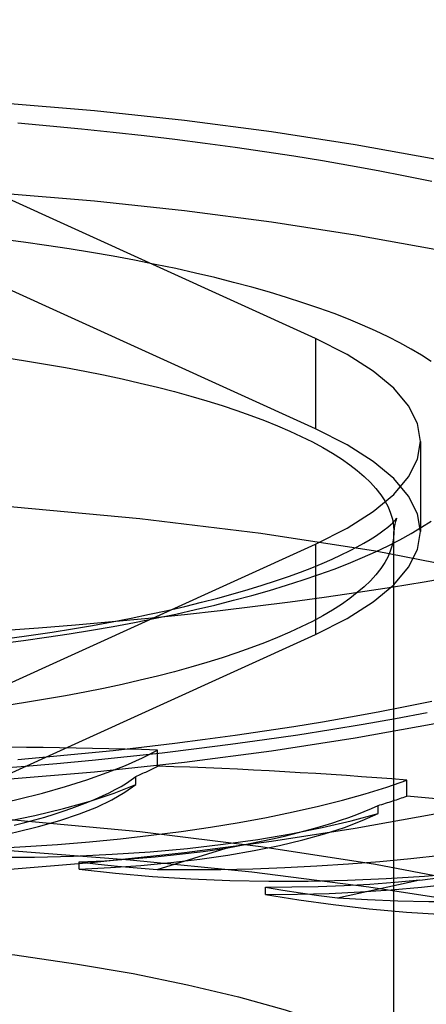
# Model space of a CAD drawing. Header units: inches. Extents: x 0 to 212, y 0 to 138.
# Tile 206 of 256: x 89.234 to 89.365, y 99.778 to 100.094. Entities that reach past the tile are written whole.
import ezdxf

# ---------------------------------------------------------------- set-up
doc = ezdxf.new("R2010")
doc.units = ezdxf.units.IN
doc.header["$LTSCALE"] = 11.6875
doc.header["$MEASUREMENT"] = 0
doc.linetypes.add('HIDDEN', pattern=[0.2, 0.1, -0.1])
doc.layers.get('0').update_dxf_attribs({"linetype": 'CONTINUOUS'})
doc.layers.add('DEFAULT_2', color=8, linetype='HIDDEN')

msp = doc.modelspace()

# ---------------------------------------------------------------- linework, layer by layer
at = {"color": 7, "linetype": 'Continuous'}
for p, q in [((89.25839, 99.8529), (89.22876, 99.85035)), ((89.25839, 99.82392), (89.22876, 99.82137))]:
    msp.add_line(p, q, dxfattribs=at)
for points in [[(89.543, 99.93002), (89.54188, 99.92194), (89.53855, 99.9139), (89.533, 99.90595), (89.52528, 99.89812), (89.51541, 99.89045), (89.50346, 99.88298), (89.48948, 99.87575), (89.47355, 99.8688), (89.45573, 99.86216), (89.43614, 99.85587), (89.41486, 99.84995), (89.392, 99.84444), (89.36768, 99.83937), (89.34203, 99.83476), (89.31517, 99.83064), (89.28724, 99.82702), (89.25839, 99.82392)], [(89.52779, 99.92964), (89.52528, 99.92709), (89.51541, 99.91942), (89.50346, 99.91196), (89.48948, 99.90473), (89.47355, 99.89778), (89.45573, 99.89114), (89.43614, 99.88484), (89.41486, 99.87893), (89.392, 99.87342), (89.36768, 99.86835), (89.34203, 99.86374), (89.31517, 99.85961), (89.28724, 99.85599), (89.25839, 99.8529)], [(89.37454, 99.91563), (89.3642, 99.91385), (89.35369, 99.91213), (89.343, 99.91048), (89.33215, 99.90891), (89.32115, 99.90741), (89.30999, 99.90599), (89.2987, 99.90464), (89.28727, 99.90337), (89.27572, 99.90218), (89.26406, 99.90106), (89.25228, 99.90003), (89.24041, 99.89907), (89.22844, 99.8982), (89.21639, 99.89741), (89.20426, 99.8967), (89.19206, 99.89607), (89.17981, 99.89553), (89.1675, 99.89506), (89.15515, 99.89468), (89.14277, 99.89439), (89.13036, 99.89418), (89.11793, 99.89405), (89.1055, 99.89401)], [(89.22334, 99.85379), (89.23485, 99.85468), (89.24628, 99.85566), (89.25763, 99.85672), (89.26889, 99.85786), (89.28005, 99.85909), (89.29111, 99.86041), (89.30206, 99.8618), (89.3129, 99.86329), (89.32361, 99.86485), (89.33421, 99.8665), (89.34468, 99.86824), (89.35501, 99.87007), (89.36521, 99.87198)]]:
    msp.add_lwpolyline(points, dxfattribs=at)
at = {"layer": 'DEFAULT_2', "color": 8, "linetype": 'HIDDEN'}
for p, q in [((90.7215, 100.09427), (86.543, 100.09427)), ((89.32932, 99.99195), (89.21413, 100.04436)), ((89.32932, 99.96297), (89.21413, 100.01538)), ((89.32932, 99.99195), (89.32932, 99.96297)), ((89.363, 99.95899), (89.363, 99.93002)), ((89.3545, 98.80954), (89.3545, 99.93002)), ((89.21413, 99.87363), (89.32932, 99.92604)), ((89.32932, 99.92604), (89.32932, 99.89707)), ((89.21413, 99.84465), (89.32932, 99.89707)), ((89.24268, 99.87623), (89.23621, 99.87516)), ((89.27863, 99.8548), (89.27863, 99.85995)), ((89.2716, 99.8489), (89.2716, 99.85147)), ((89.3586, 99.84515), (89.3586, 99.85029)), ((89.34942, 99.83961), (89.34942, 99.84218)), ((89.27849, 99.82167), (89.30068, 99.82852)), ((89.2534, 99.82172), (89.2534, 99.82406)), ((89.33637, 99.81253), (89.36282, 99.81827)), ((89.31326, 99.81367), (89.31326, 99.816))]:
    msp.add_line(p, q, dxfattribs=at)
for points in [[(89.1055, 100.07223), (89.13679, 100.07194), (89.16776, 100.07108), (89.1985, 100.06964), (89.22876, 100.06764), (89.25839, 100.06509), (89.28724, 100.062), (89.31517, 100.05838), (89.34203, 100.05425), (89.36768, 100.04964), (89.392, 100.04457), (89.41486, 100.03906), (89.43614, 100.03315), (89.45573, 100.02685), (89.47355, 100.02021), (89.48948, 100.01326), (89.50346, 100.00603), (89.51541, 99.99857), (89.52528, 99.9909), (89.533, 99.98306), (89.53855, 99.97511), (89.54188, 99.96707), (89.543, 99.95899)], [(89.23374, 100.06115), (89.24403, 100.06024), (89.25422, 100.05927), (89.26431, 100.05823), (89.2743, 100.05712), (89.28416, 100.05594), (89.29391, 100.0547), (89.30352, 100.05339), (89.313, 100.05201), (89.32234, 100.05058), (89.33152, 100.04908), (89.34056, 100.04751), (89.34943, 100.04589), (89.35814, 100.04421), (89.36667, 100.04247)], [(89.1055, 100.04325), (89.13679, 100.04296), (89.16776, 100.0421), (89.1985, 100.04066), (89.22876, 100.03866), (89.25839, 100.03611), (89.28724, 100.03302), (89.31517, 100.0294), (89.34203, 100.02528), (89.36768, 100.02066), (89.392, 100.01559), (89.41486, 100.01008), (89.43614, 100.00417), (89.45573, 99.99787), (89.47355, 99.99124), (89.48948, 99.98428), (89.50346, 99.97706), (89.51541, 99.96959), (89.52528, 99.96192), (89.533, 99.95409), (89.53855, 99.94613), (89.54188, 99.9381), (89.543, 99.93002)], [(89.36643, 99.98456), (89.36333, 99.98659), (89.36, 99.98859), (89.35644, 99.99056), (89.35264, 99.9925), (89.34863, 99.99442), (89.34439, 99.9963), (89.33994, 99.99814), (89.33527, 99.99996), (89.33039, 100.00173), (89.32531, 100.00347), (89.32003, 100.00516), (89.31456, 100.00681), (89.30889, 100.00842), (89.30304, 100.00999), (89.29701, 100.01151), (89.2908, 100.01298), (89.28443, 100.0144), (89.27789, 100.01577), (89.2712, 100.01709), (89.26436, 100.01836), (89.25737, 100.01957), (89.25024, 100.02073), (89.24298, 100.02183), (89.2356, 100.02287), (89.22811, 100.02386)], [(89.363, 99.95899), (89.36204, 99.96473), (89.35918, 99.97043), (89.35443, 99.97604), (89.34785, 99.98152), (89.33948, 99.98682), (89.32932, 99.99195)], [(89.22961, 99.98589), (89.23621, 99.98487), (89.24268, 99.9838), (89.24903, 99.98268), (89.25524, 99.98151), (89.2613, 99.98029), (89.26722, 99.97902), (89.27298, 99.97771), (89.27859, 99.97635), (89.28403, 99.97494), (89.2893, 99.9735), (89.29439, 99.97201), (89.29931, 99.97048), (89.30404, 99.96891), (89.30858, 99.96731), (89.31293, 99.96567), (89.31708, 99.964), (89.32103, 99.96229), (89.32477, 99.96055), (89.32831, 99.95879), (89.33163, 99.957), (89.33474, 99.95518), (89.33763, 99.95334), (89.3403, 99.95147), (89.34274, 99.94959), (89.34496, 99.94768), (89.34695, 99.94576), (89.34872, 99.94383), (89.35025, 99.94188), (89.35154, 99.93992), (89.35261, 99.93795), (89.35343, 99.93597), (89.35403, 99.93399), (89.35438, 99.93201), (89.3545, 99.93002)], [(89.363, 99.93002), (89.36204, 99.93575), (89.35918, 99.94145), (89.35443, 99.94706), (89.34785, 99.95254), (89.33948, 99.95784), (89.32932, 99.96297)], [(89.32932, 99.92604), (89.33948, 99.93117), (89.34785, 99.93647), (89.35443, 99.94195), (89.35918, 99.94756), (89.36204, 99.95326), (89.363, 99.95899)], [(89.543, 99.82956), (89.54088, 99.84066), (89.53459, 99.85165), (89.52415, 99.86243), (89.5097, 99.87289), (89.49133, 99.88294), (89.46927, 99.89247), (89.44368, 99.90139), (89.41486, 99.90963), (89.38304, 99.91709), (89.34856, 99.92371), (89.31173, 99.92942), (89.27292, 99.93417), (89.2325, 99.93791), (89.19085, 99.94062), (89.14859, 99.94224), (89.1055, 99.94279)], [(89.22811, 99.89413), (89.2356, 99.89512), (89.24299, 99.89616), (89.25025, 99.89726), (89.25737, 99.89842), (89.26436, 99.89963), (89.2712, 99.9009), (89.2779, 99.90222), (89.28443, 99.90359), (89.29081, 99.90501), (89.29701, 99.90648), (89.30304, 99.908), (89.30889, 99.90957), (89.31456, 99.91118), (89.32003, 99.91283), (89.32532, 99.91452), (89.3304, 99.91626), (89.33527, 99.91803), (89.33994, 99.91985), (89.34439, 99.92169), (89.34863, 99.92358), (89.35265, 99.92549), (89.35644, 99.92743), (89.36, 99.92941), (89.36333, 99.93141), (89.36643, 99.93343)], [(89.23113, 99.89581), (89.238, 99.89677), (89.24473, 99.89779), (89.25131, 99.89885), (89.25774, 99.89995), (89.26402, 99.90109), (89.27013, 99.90228), (89.27606, 99.9035), (89.28182, 99.90476), (89.28739, 99.90604), (89.29276, 99.90736), (89.29794, 99.9087), (89.3029, 99.91006), (89.30766, 99.91144), (89.3122, 99.91284), (89.31653, 99.91424), (89.32062, 99.91565), (89.32448, 99.91705), (89.32811, 99.91845), (89.3315, 99.91983), (89.33466, 99.9212), (89.33757, 99.92254), (89.34025, 99.92385), (89.34268, 99.92512), (89.34488, 99.92634), (89.34685, 99.9275), (89.34859, 99.92861), (89.3501, 99.92964), (89.35141, 99.93059), (89.35251, 99.93146), (89.35341, 99.93223), (89.35414, 99.93289), (89.35469, 99.93345), (89.35509, 99.93389), (89.35534, 99.93419), (89.3554, 99.93427)], [(89.3554, 99.93427), (89.35546, 99.93436), (89.35547, 99.93437), (89.35538, 99.93421), (89.35521, 99.93385), (89.35499, 99.93324), (89.35476, 99.93239), (89.35457, 99.93131)], [(89.35457, 99.93131), (89.35438, 99.92803), (89.35403, 99.92604), (89.35343, 99.92406), (89.35261, 99.92208), (89.35154, 99.92011), (89.35025, 99.91815), (89.34872, 99.91621), (89.34695, 99.91427), (89.34496, 99.91235), (89.34274, 99.91045), (89.3403, 99.90856), (89.33763, 99.9067), (89.33474, 99.90486), (89.33163, 99.90304), (89.32831, 99.90124), (89.32477, 99.89948), (89.32103, 99.89774), (89.31708, 99.89604), (89.31293, 99.89436), (89.30858, 99.89273), (89.30404, 99.89112), (89.29931, 99.88956), (89.29439, 99.88803), (89.2893, 99.88654), (89.28403, 99.88509), (89.27859, 99.88369), (89.27298, 99.88233), (89.26722, 99.88101), (89.2613, 99.87975), (89.25524, 99.87853), (89.24903, 99.87736), (89.24268, 99.87623)], [(89.32932, 99.89707), (89.33948, 99.90219), (89.34785, 99.90749), (89.35443, 99.91298), (89.35918, 99.91858), (89.36204, 99.92428), (89.363, 99.93002)], [(89.23621, 99.87516), (89.22961, 99.87415), (89.22289, 99.87318), (89.21606, 99.87227)], [(89.36667, 99.87552), (89.35814, 99.87378), (89.34943, 99.8721), (89.34056, 99.87048), (89.33152, 99.86891), (89.32234, 99.86741), (89.313, 99.86598), (89.30352, 99.8646), (89.29391, 99.86329), (89.28416, 99.86205), (89.2743, 99.86087), (89.26431, 99.85976), (89.25422, 99.85872), (89.24403, 99.85775), (89.23374, 99.85684)], [(89.12215, 99.82923), (89.1348, 99.82907), (89.14738, 99.82918), (89.15992, 99.82954), (89.17231, 99.83017), (89.18447, 99.83104), (89.19632, 99.83216), (89.20779, 99.83353), (89.2188, 99.83512), (89.22928, 99.83694), (89.23917, 99.83897), (89.24841, 99.8412), (89.25693, 99.8436), (89.26466, 99.84617), (89.2716, 99.8489)], [(89.18904, 99.82696), (89.19861, 99.82792), (89.20781, 99.82907), (89.21665, 99.8304), (89.22507, 99.8319), (89.23301, 99.83357), (89.24043, 99.83539), (89.24727, 99.83736), (89.2535, 99.83946), (89.25908, 99.84167), (89.26398, 99.844), (89.26815, 99.8464), (89.2716, 99.8489)], [(89.543, 99.7291), (89.54088, 99.7402), (89.53459, 99.7512), (89.52415, 99.76197), (89.5097, 99.77244), (89.49133, 99.78248), (89.46927, 99.79201), (89.44368, 99.80094), (89.41486, 99.80917), (89.38304, 99.81663), (89.34856, 99.82325), (89.31173, 99.82896), (89.27292, 99.83372), (89.2325, 99.83746), (89.19085, 99.84016), (89.14859, 99.84178), (89.1055, 99.84234)], [(89.18904, 99.82696), (89.2014, 99.82624), (89.21386, 99.82578), (89.22645, 99.82557), (89.23907, 99.82563), (89.25163, 99.82594), (89.26406, 99.82652), (89.27627, 99.82735), (89.28818, 99.82842), (89.29973, 99.82974), (89.31083, 99.83129), (89.32142, 99.83307), (89.33143, 99.83506), (89.34075, 99.83724), (89.34942, 99.83961)], [(89.2534, 99.82172), (89.26347, 99.82224), (89.27329, 99.82295), (89.2829, 99.82386), (89.2922, 99.82496), (89.30113, 99.82625), (89.30966, 99.82771), (89.31772, 99.82934), (89.32527, 99.83113), (89.33225, 99.83306), (89.33863, 99.83513), (89.34435, 99.83731), (89.34942, 99.83961)], [(89.6117, 99.70075), (89.60997, 99.71157), (89.6048, 99.72232), (89.59621, 99.73292), (89.58428, 99.7433), (89.56907, 99.75338), (89.55069, 99.76311), (89.52928, 99.77241), (89.50497, 99.78123), (89.47793, 99.78949), (89.44834, 99.79715), (89.41642, 99.80414), (89.38237, 99.81044), (89.34643, 99.81598), (89.30884, 99.82074), (89.26986, 99.82467), (89.22977, 99.82776), (89.18882, 99.82998), (89.1473, 99.83132), (89.1055, 99.83177)], [(89.25341, 99.82406), (89.26173, 99.82447), (89.26989, 99.82502), (89.27789, 99.8257), (89.28571, 99.82651), (89.2933, 99.82745), (89.30068, 99.82852)], [(89.2534, 99.82172), (89.26508, 99.82045), (89.27704, 99.81944), (89.28931, 99.81867), (89.30178, 99.81816), (89.31436, 99.81791), (89.32698, 99.81791), (89.33956, 99.81818), (89.35201, 99.8187), (89.36427, 99.81948), (89.37624, 99.82051), (89.38786, 99.82179), (89.39905, 99.82329), (89.4097, 99.82502), (89.41983, 99.82697)], [(89.25341, 99.82406), (89.25954, 99.82336), (89.26577, 99.82272), (89.27208, 99.82216), (89.27849, 99.82167)], [(89.31326, 99.81367), (89.32353, 99.81372), (89.33368, 99.81398), (89.34375, 99.81445), (89.35365, 99.81512), (89.36331, 99.81598), (89.37269, 99.81704), (89.38172, 99.81828), (89.39035, 99.8197), (89.39852, 99.82129), (89.4062, 99.82304), (89.41329, 99.82493), (89.41983, 99.82697)], [(89.31328, 99.816), (89.32175, 99.81603), (89.33014, 99.81621), (89.33848, 99.81652), (89.34673, 99.81697), (89.35484, 99.81755), (89.36282, 99.81827)], [(89.31328, 99.816), (89.31885, 99.81504), (89.32455, 99.81414), (89.33039, 99.8133), (89.33637, 99.81253)], [(89.31326, 99.81367), (89.32392, 99.81189), (89.33502, 99.81036), (89.34659, 99.80905), (89.35852, 99.80799), (89.37074, 99.80717), (89.38317, 99.80661), (89.39574, 99.80631), (89.40836, 99.80626), (89.42095, 99.80648), (89.43343, 99.80696), (89.44573, 99.80769), (89.45776, 99.80867), (89.4694, 99.80989), (89.48069, 99.81136)], [(89.1055, 99.80209), (89.12713, 99.80188), (89.1487, 99.80123), (89.17029, 99.80013), (89.19163, 99.7986), (89.21253, 99.79662), (89.23281, 99.79422), (89.25229, 99.79141), (89.27083, 99.78822), (89.28827, 99.78467), (89.30455, 99.78079), (89.31958, 99.77659), (89.3333, 99.77209), (89.34563, 99.76733), (89.35649, 99.76232), (89.3658, 99.75711)]]:
    msp.add_lwpolyline(points, dxfattribs=at)
for centre, major_axis, ratio, start_param, end_param in [((89.13597, 99.86854), (0.15837, 0.00923), 0.238051, -1.503082, -0.463231), ((89.1055, 99.73683), (0.50616, 0.0295), 0.238051, 1.207858, 1.382391), ((89.13597, 99.86337), (0.15838, 0.00847), 0.228952, -0.554878, -0.4616), ((89.1055, 99.73683), (0.50617, 0.02706), 0.228952, 1.034957, 1.20949), ((89.23005, 99.86502), (0.15838, 0.00847), 0.228952, -1.675983, -0.636132), ((89.14634, 99.85417), (0.13132, 0.00702), 0.228952, -0.866245, -0.317198), ((89.23005, 99.85986), (0.15838, 0.00746), 0.220754, -0.727569, -0.634291), ((89.1055, 99.73683), (0.50618, 0.02385), 0.220754, 0.862266, 1.036798), ((89.23291, 99.85036), (0.13132, 0.00619), 0.220754, -1.038937, -0.489889), ((89.32035, 99.85734), (0.15838, 0.00746), 0.220754, -1.848675, -0.808824), ((89.31561, 99.84272), (0.13132, 0.00517), 0.213694, -1.21149, -0.662443), ((89.40413, 99.84571), (0.15838, 0.00624), 0.213694, -2.021228, -0.981377)]:
    msp.add_ellipse(centre, major_axis=major_axis, ratio=ratio, start_param=start_param, end_param=end_param, dxfattribs=at)

doc.saveas('drawing.dxf')
